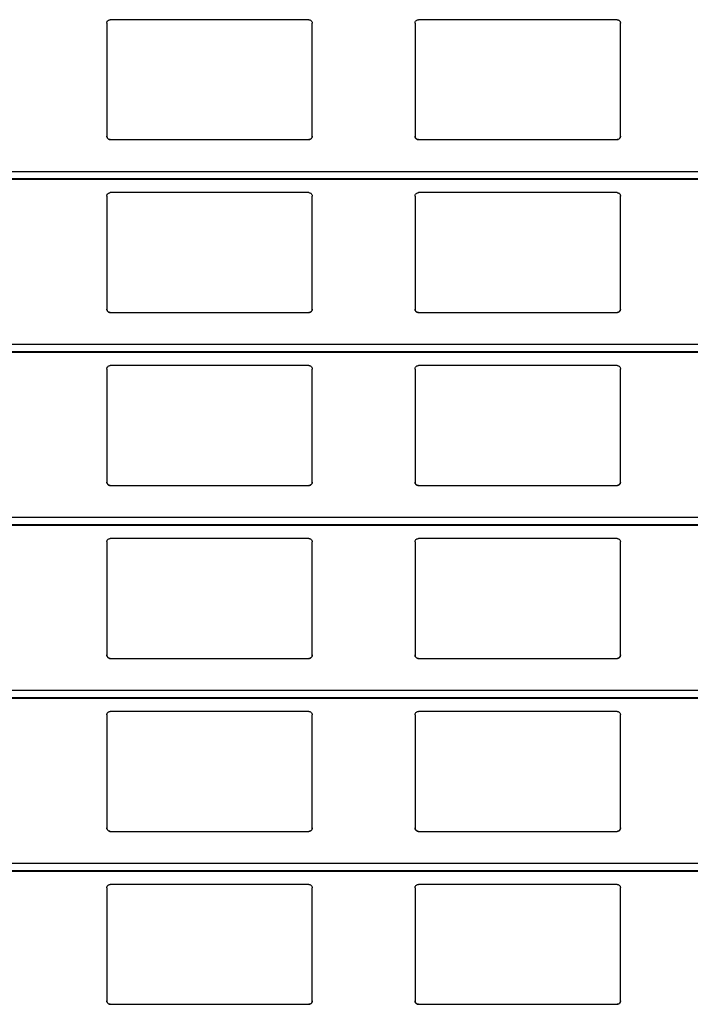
# Model space of a CAD drawing. Header units: millimetres. Extents: x 26 to 422, y 4 to 419.
# Tile 63 of 83: x 239.35 to 243.26, y 383.7 to 389.45. Entities that reach past the tile are written whole.
import ezdxf

# ---------------------------------------------------------------- set-up
doc = ezdxf.new("R2010")
doc.units = ezdxf.units.MM

msp = doc.modelspace()

# ---------------------------------------------------------------- linework, layer by layer
at = {"color": 7, "linetype": 'Continuous', "lineweight": 25}
for p, q in [((239.8545, 389.4259), (239.8545, 388.7659)), ((241.0345, 389.4459), (239.8745, 389.4459)), ((241.0545, 388.7659), (241.0545, 389.4259)), ((241.6545, 389.4259), (241.6545, 388.7659)), ((242.8345, 389.4459), (241.6745, 389.4459)), ((242.8545, 388.7659), (242.8545, 389.4259)), ((239.8745, 388.7459), (241.0345, 388.7459)), ((241.6745, 388.7459), (242.8345, 388.7459)), ((210.8795, 388.5142), (251.961, 388.5142)), ((239.8545, 388.4159), (239.8545, 387.7559)), ((241.0345, 388.4359), (239.8745, 388.4359)), ((241.0545, 387.7559), (241.0545, 388.4159)), ((241.6545, 388.4159), (241.6545, 387.7559)), ((242.8345, 388.4359), (241.6745, 388.4359)), ((242.8545, 387.7559), (242.8545, 388.4159)), ((239.8745, 387.7359), (241.0345, 387.7359)), ((241.6745, 387.7359), (242.8345, 387.7359)), ((210.8795, 387.5042), (251.961, 387.5042)), ((239.8545, 387.4059), (239.8545, 386.7459)), ((241.0345, 387.4259), (239.8745, 387.4259)), ((241.0545, 386.7459), (241.0545, 387.4059)), ((241.6545, 387.4059), (241.6545, 386.7459)), ((242.8345, 387.4259), (241.6745, 387.4259)), ((242.8545, 386.7459), (242.8545, 387.4059)), ((239.8745, 386.7259), (241.0345, 386.7259)), ((241.6745, 386.7259), (242.8345, 386.7259)), ((210.8795, 386.4942), (251.961, 386.4942)), ((241.0345, 386.4159), (239.8745, 386.4159)), ((242.8345, 386.4159), (241.6745, 386.4159)), ((239.8545, 386.3959), (239.8545, 385.7359)), ((241.0545, 385.7359), (241.0545, 386.3959)), ((241.6545, 386.3959), (241.6545, 385.7359)), ((242.8545, 385.7359), (242.8545, 386.3959)), ((239.8745, 385.7159), (241.0345, 385.7159)), ((241.6745, 385.7159), (242.8345, 385.7159)), ((210.8795, 385.4842), (251.961, 385.4842)), ((239.8545, 385.3859), (239.8545, 384.7259)), ((241.0345, 385.4059), (239.8745, 385.4059)), ((241.0545, 384.7259), (241.0545, 385.3859)), ((241.6545, 385.3859), (241.6545, 384.7259)), ((242.8345, 385.4059), (241.6745, 385.4059)), ((242.8545, 384.7259), (242.8545, 385.3859)), ((239.8745, 384.7059), (241.0345, 384.7059)), ((241.6745, 384.7059), (242.8345, 384.7059)), ((210.8795, 384.4742), (251.961, 384.4742)), ((241.0345, 384.3959), (239.8745, 384.3959)), ((242.8345, 384.3959), (241.6745, 384.3959)), ((239.8545, 384.3759), (239.8545, 383.7159)), ((241.0545, 383.7159), (241.0545, 384.3759)), ((241.6545, 384.3759), (241.6545, 383.7159)), ((242.8545, 383.7159), (242.8545, 384.3759)), ((239.8745, 383.6959), (241.0345, 383.6959)), ((241.6745, 383.6959), (242.8345, 383.6959))]:
    msp.add_line(p, q, dxfattribs=at)
at = {"color": 8, "linetype": 'Continuous', "lineweight": 25}
for p, q in [((251.961, 388.5583), (210.8795, 388.5583)), ((251.961, 388.5161), (210.8795, 388.5161)), ((251.961, 387.5483), (210.8795, 387.5483)), ((251.961, 387.5061), (210.8795, 387.5061)), ((251.961, 386.5383), (210.8795, 386.5383)), ((251.961, 386.4961), (210.8795, 386.4961)), ((251.961, 385.5283), (210.8795, 385.5283)), ((251.961, 385.4861), (210.8795, 385.4861)), ((251.961, 384.5183), (210.8795, 384.5183)), ((251.961, 384.4761), (210.8795, 384.4761))]:
    msp.add_line(p, q, dxfattribs=at)
at = {"color": 7, "linetype": 'Continuous', "lineweight": 25}
for points, knots in [([(239.8545, 389.4259), (239.8547, 389.4284), (239.8552, 389.4332), (239.8592, 389.4396), (239.865, 389.444), (239.8705, 389.4458), (239.8736, 389.4459), (239.8745, 389.4459)], [0, 0, 0, 0, 0.241288, 0.482942, 0.71358, 0.923001, 1, 1, 1, 1]), ([(241.0345, 389.4459), (241.0366, 389.4458), (241.0408, 389.4454), (241.0464, 389.4424), (241.0509, 389.4379), (241.0539, 389.4322), (241.0543, 389.428), (241.0545, 389.4259)], [0, 0, 0, 0, 0.190911, 0.381627, 0.579805, 0.795432, 1, 1, 1, 1]), ([(241.6545, 389.4259), (241.6547, 389.4284), (241.6552, 389.4332), (241.6592, 389.4396), (241.665, 389.444), (241.6705, 389.4458), (241.6736, 389.4459), (241.6745, 389.4459)], [0, 0, 0, 0, 0.2412545, 0.4828752, 0.7134821, 0.9230112, 1, 1, 1, 1]), ([(242.8345, 389.4459), (242.8366, 389.4458), (242.8408, 389.4454), (242.8464, 389.4424), (242.8509, 389.4379), (242.8539, 389.4322), (242.8543, 389.428), (242.8545, 389.4259)], [0, 0, 0, 0, 0.191042, 0.381745, 0.579811, 0.795424, 1, 1, 1, 1]), ([(239.8745, 388.7459), (239.8723, 388.7462), (239.8679, 388.7466), (239.862, 388.7499), (239.8574, 388.7548), (239.8549, 388.7604), (239.8546, 388.7643), (239.8545, 388.7659)], [0, 0, 0, 0, 0.207884, 0.415643, 0.626051, 0.841672, 1, 1, 1, 1]), ([(239.8545, 388.7659), (239.8547, 388.7636), (239.8551, 388.7588), (239.8579, 388.7549), (239.8594, 388.7528)], [0, 0, 0, 0, 0.484822, 1, 1, 1, 1]), ([(241.0545, 388.7659), (241.0542, 388.7637), (241.0538, 388.7591), (241.0502, 388.753), (241.0449, 388.7485), (241.0393, 388.7462), (241.0358, 388.746), (241.0345, 388.7459)], [0, 0, 0, 0, 0.221353, 0.442725, 0.662072, 0.876197, 1, 1, 1, 1]), ([(241.0496, 388.7528), (241.0509, 388.7547), (241.0538, 388.7587), (241.0542, 388.7635), (241.0545, 388.7659)], [0, 0, 0, 0, 0.480493, 1, 1, 1, 1]), ([(241.6745, 388.7459), (241.6723, 388.7462), (241.6679, 388.7466), (241.662, 388.7499), (241.6574, 388.7548), (241.6549, 388.7604), (241.6546, 388.7643), (241.6545, 388.7659)], [0, 0, 0, 0, 0.207857, 0.41572, 0.6261, 0.841693, 1, 1, 1, 1]), ([(241.6545, 388.7659), (241.6547, 388.7636), (241.6551, 388.7588), (241.6579, 388.7549), (241.6594, 388.7528)], [0, 0, 0, 0, 0.484743, 1, 1, 1, 1]), ([(242.8545, 388.7659), (242.8542, 388.7637), (242.8538, 388.7591), (242.8502, 388.753), (242.8449, 388.7485), (242.8393, 388.7462), (242.8358, 388.746), (242.8345, 388.7459)], [0, 0, 0, 0, 0.221329, 0.44275, 0.66196, 0.87606, 1, 1, 1, 1]), ([(242.8496, 388.7528), (242.8509, 388.7547), (242.8538, 388.7587), (242.8542, 388.7635), (242.8545, 388.7659)], [0, 0, 0, 0, 0.480465, 1, 1, 1, 1]), ([(239.8594, 388.7528), (239.861, 388.7513), (239.8643, 388.7482), (239.8698, 388.7462), (239.8733, 388.746), (239.8745, 388.7459)], [0, 0, 0, 0, 0.396897, 0.794151, 1, 1, 1, 1]), ([(241.0345, 388.7459), (241.0366, 388.7462), (241.041, 388.7466), (241.0461, 388.7493), (241.0486, 388.7518), (241.0496, 388.7528)], [0, 0, 0, 0, 0.375714, 0.751091, 1, 1, 1, 1]), ([(241.6594, 388.7528), (241.661, 388.7513), (241.6643, 388.7482), (241.6698, 388.7462), (241.6733, 388.746), (241.6745, 388.7459)], [0, 0, 0, 0, 0.39666, 0.793888, 1, 1, 1, 1]), ([(242.8345, 388.7459), (242.8366, 388.7462), (242.841, 388.7466), (242.8461, 388.7493), (242.8486, 388.7518), (242.8496, 388.7528)], [0, 0, 0, 0, 0.3759755, 0.7510985, 1, 1, 1, 1]), ([(239.8545, 388.4159), (239.8547, 388.4184), (239.8552, 388.4232), (239.8592, 388.4296), (239.865, 388.434), (239.8705, 388.4358), (239.8736, 388.4359), (239.8745, 388.4359)], [0, 0, 0, 0, 0.241283, 0.482931, 0.713608, 0.923002, 1, 1, 1, 1]), ([(241.0345, 388.4359), (241.0366, 388.4358), (241.0408, 388.4354), (241.0464, 388.4324), (241.0509, 388.4279), (241.0539, 388.4222), (241.0543, 388.418), (241.0545, 388.4159)], [0, 0, 0, 0, 0.190907, 0.381586, 0.579808, 0.79537, 1, 1, 1, 1]), ([(241.6545, 388.4159), (241.6547, 388.4184), (241.6552, 388.4232), (241.6592, 388.4296), (241.665, 388.434), (241.6705, 388.4358), (241.6736, 388.4359), (241.6745, 388.4359)], [0, 0, 0, 0, 0.2412493, 0.4828649, 0.7135093, 0.9230129, 1, 1, 1, 1]), ([(242.8345, 388.4359), (242.8366, 388.4358), (242.8408, 388.4354), (242.8464, 388.4324), (242.8509, 388.4279), (242.8539, 388.4222), (242.8543, 388.418), (242.8545, 388.4159)], [0, 0, 0, 0, 0.191037, 0.381705, 0.579815, 0.795363, 1, 1, 1, 1]), ([(239.8745, 387.7359), (239.8723, 387.7362), (239.8679, 387.7366), (239.862, 387.7399), (239.8574, 387.7448), (239.8549, 387.7504), (239.8546, 387.7543), (239.8545, 387.7559)], [0, 0, 0, 0, 0.207893, 0.415625, 0.626041, 0.841738, 1, 1, 1, 1]), ([(239.8545, 387.7559), (239.8547, 387.7536), (239.8551, 387.7488), (239.8579, 387.7449), (239.8594, 387.7428)], [0, 0, 0, 0, 0.484674, 1, 1, 1, 1]), ([(239.8594, 387.7428), (239.861, 387.7413), (239.8643, 387.7382), (239.8698, 387.7362), (239.8733, 387.736), (239.8745, 387.7359)], [0, 0, 0, 0, 0.396902, 0.79416, 1, 1, 1, 1]), ([(241.0545, 387.7559), (241.0542, 387.7537), (241.0538, 387.7491), (241.0502, 387.743), (241.0449, 387.7385), (241.0393, 387.7362), (241.0358, 387.736), (241.0345, 387.7359)], [0, 0, 0, 0, 0.221359, 0.442737, 0.66209, 0.876193, 1, 1, 1, 1]), ([(241.0345, 387.7359), (241.0366, 387.7362), (241.041, 387.7366), (241.0461, 387.7393), (241.0486, 387.7418), (241.0496, 387.7428)], [0, 0, 0, 0, 0.3757113, 0.751171, 1, 1, 1, 1]), ([(241.0496, 387.7428), (241.0509, 387.7447), (241.0538, 387.7487), (241.0542, 387.7535), (241.0545, 387.7559)], [0, 0, 0, 0, 0.480493, 1, 1, 1, 1]), ([(241.6745, 387.7359), (241.6723, 387.7362), (241.6679, 387.7366), (241.662, 387.7399), (241.6574, 387.7448), (241.6549, 387.7504), (241.6546, 387.7543), (241.6545, 387.7559)], [0, 0, 0, 0, 0.207866, 0.415702, 0.62609, 0.841759, 1, 1, 1, 1]), ([(241.6545, 387.7559), (241.6547, 387.7536), (241.6551, 387.7488), (241.6579, 387.7449), (241.6594, 387.7428)], [0, 0, 0, 0, 0.484595, 1, 1, 1, 1]), ([(241.6594, 387.7428), (241.661, 387.7413), (241.6643, 387.7382), (241.6698, 387.7362), (241.6733, 387.736), (241.6745, 387.7359)], [0, 0, 0, 0, 0.396665, 0.793898, 1, 1, 1, 1]), ([(242.8545, 387.7559), (242.8542, 387.7537), (242.8538, 387.7491), (242.8502, 387.743), (242.8449, 387.7385), (242.8393, 387.7362), (242.8358, 387.736), (242.8345, 387.7359)], [0, 0, 0, 0, 0.221335, 0.442762, 0.661978, 0.876057, 1, 1, 1, 1]), ([(242.8345, 387.7359), (242.8366, 387.7362), (242.841, 387.7366), (242.8461, 387.7393), (242.8486, 387.7418), (242.8496, 387.7428)], [0, 0, 0, 0, 0.375972, 0.751179, 1, 1, 1, 1]), ([(242.8496, 387.7428), (242.8509, 387.7447), (242.8538, 387.7487), (242.8542, 387.7535), (242.8545, 387.7559)], [0, 0, 0, 0, 0.480465, 1, 1, 1, 1]), ([(239.8545, 387.4059), (239.8547, 387.4084), (239.8552, 387.4132), (239.8592, 387.4196), (239.865, 387.424), (239.8705, 387.4258), (239.8736, 387.4259), (239.8745, 387.4259)], [0, 0, 0, 0, 0.241297, 0.482902, 0.713591, 0.922998, 1, 1, 1, 1]), ([(241.0345, 387.4259), (241.0366, 387.4258), (241.0408, 387.4254), (241.0464, 387.4224), (241.0509, 387.4179), (241.0539, 387.4122), (241.0543, 387.408), (241.0545, 387.4059)], [0, 0, 0, 0, 0.190904, 0.381624, 0.579855, 0.795427, 1, 1, 1, 1]), ([(241.6545, 387.4059), (241.6547, 387.4084), (241.6552, 387.4132), (241.6592, 387.4196), (241.665, 387.424), (241.6705, 387.4258), (241.6736, 387.4259), (241.6745, 387.4259)], [0, 0, 0, 0, 0.241263, 0.482835, 0.713493, 0.923008, 1, 1, 1, 1]), ([(242.8345, 387.4259), (242.8366, 387.4258), (242.8408, 387.4254), (242.8464, 387.4224), (242.8509, 387.4179), (242.8539, 387.4122), (242.8543, 387.408), (242.8545, 387.4059)], [0, 0, 0, 0, 0.191035, 0.381743, 0.579862, 0.79542, 1, 1, 1, 1]), ([(239.8745, 386.7259), (239.8723, 386.7262), (239.8679, 386.7266), (239.862, 386.7299), (239.8574, 386.7348), (239.8549, 386.7404), (239.8546, 386.7443), (239.8545, 386.7459)], [0, 0, 0, 0, 0.2078969, 0.415668, 0.6260342, 0.8417354, 1, 1, 1, 1]), ([(239.8545, 386.7459), (239.8547, 386.7436), (239.8551, 386.7388), (239.8579, 386.7349), (239.8594, 386.7328)], [0, 0, 0, 0, 0.484674, 1, 1, 1, 1]), ([(241.0545, 386.7459), (241.0542, 386.7437), (241.0538, 386.7391), (241.0502, 386.733), (241.0449, 386.7285), (241.0393, 386.7262), (241.0358, 386.726), (241.0345, 386.7259)], [0, 0, 0, 0, 0.221288, 0.442733, 0.662087, 0.876192, 1, 1, 1, 1]), ([(241.0496, 386.7328), (241.0509, 386.7347), (241.0538, 386.7387), (241.0542, 386.7435), (241.0545, 386.7459)], [0, 0, 0, 0, 0.480493, 1, 1, 1, 1]), ([(241.6745, 386.7259), (241.6723, 386.7262), (241.6679, 386.7266), (241.662, 386.7299), (241.6574, 386.7348), (241.6549, 386.7404), (241.6546, 386.7443), (241.6545, 386.7459)], [0, 0, 0, 0, 0.20787, 0.415745, 0.626083, 0.841756, 1, 1, 1, 1]), ([(241.6545, 386.7459), (241.6547, 386.7436), (241.6551, 386.7388), (241.6579, 386.7349), (241.6594, 386.7328)], [0, 0, 0, 0, 0.484595, 1, 1, 1, 1]), ([(242.8545, 386.7459), (242.8542, 386.7437), (242.8538, 386.7391), (242.8502, 386.733), (242.8449, 386.7285), (242.8393, 386.7262), (242.8358, 386.726), (242.8345, 386.7259)], [0, 0, 0, 0, 0.221264, 0.442757, 0.661975, 0.876056, 1, 1, 1, 1]), ([(242.8496, 386.7328), (242.8509, 386.7347), (242.8538, 386.7387), (242.8542, 386.7435), (242.8545, 386.7459)], [0, 0, 0, 0, 0.480465, 1, 1, 1, 1]), ([(239.8594, 386.7328), (239.861, 386.7313), (239.8643, 386.7282), (239.8698, 386.7262), (239.8733, 386.726), (239.8745, 386.7259)], [0, 0, 0, 0, 0.396845, 0.794133, 1, 1, 1, 1]), ([(241.0345, 386.7259), (241.0366, 386.7262), (241.041, 386.7266), (241.0461, 386.7293), (241.0486, 386.7318), (241.0496, 386.7328)], [0, 0, 0, 0, 0.375749, 0.751161, 1, 1, 1, 1]), ([(241.6594, 386.7328), (241.661, 386.7313), (241.6643, 386.7282), (241.6698, 386.7262), (241.6733, 386.726), (241.6745, 386.7259)], [0, 0, 0, 0, 0.396608, 0.79387, 1, 1, 1, 1]), ([(242.8345, 386.7259), (242.8366, 386.7262), (242.841, 386.7266), (242.8461, 386.7293), (242.8486, 386.7318), (242.8496, 386.7328)], [0, 0, 0, 0, 0.3760104, 0.7511683, 1, 1, 1, 1]), ([(239.8545, 386.3959), (239.8547, 386.3984), (239.8552, 386.4032), (239.8592, 386.4096), (239.865, 386.414), (239.8705, 386.4158), (239.8736, 386.4159), (239.8745, 386.4159)], [0, 0, 0, 0, 0.241289, 0.482944, 0.713584, 0.923005, 1, 1, 1, 1]), ([(241.0345, 386.4159), (241.0366, 386.4158), (241.0408, 386.4154), (241.0464, 386.4124), (241.0509, 386.4079), (241.0539, 386.4022), (241.0543, 386.398), (241.0545, 386.3959)], [0, 0, 0, 0, 0.190902, 0.38162, 0.5798, 0.795429, 1, 1, 1, 1]), ([(241.6545, 386.3959), (241.6547, 386.3984), (241.6552, 386.4032), (241.6592, 386.4096), (241.665, 386.414), (241.6705, 386.4158), (241.6736, 386.4159), (241.6745, 386.4159)], [0, 0, 0, 0, 0.2412556, 0.4828774, 0.7134854, 0.9230154, 1, 1, 1, 1]), ([(242.8345, 386.4159), (242.8366, 386.4158), (242.8408, 386.4154), (242.8464, 386.4124), (242.8509, 386.4079), (242.8539, 386.4022), (242.8543, 386.398), (242.8545, 386.3959)], [0, 0, 0, 0, 0.1910325, 0.3817384, 0.5798066, 0.795422, 1, 1, 1, 1]), ([(239.8745, 385.7159), (239.8723, 385.7162), (239.8679, 385.7166), (239.862, 385.7199), (239.8574, 385.7248), (239.8549, 385.7304), (239.8546, 385.7343), (239.8545, 385.7359)], [0, 0, 0, 0, 0.207884, 0.415643, 0.626051, 0.841672, 1, 1, 1, 1]), ([(239.8545, 385.7359), (239.8547, 385.7336), (239.8551, 385.7288), (239.8579, 385.7249), (239.8594, 385.7228)], [0, 0, 0, 0, 0.4847547, 1, 1, 1, 1]), ([(239.8594, 385.7228), (239.861, 385.7213), (239.8643, 385.7182), (239.8698, 385.7162), (239.8733, 385.716), (239.8745, 385.7159)], [0, 0, 0, 0, 0.396845, 0.794133, 1, 1, 1, 1]), ([(241.0545, 385.7359), (241.0542, 385.7337), (241.0538, 385.7291), (241.0502, 385.723), (241.0449, 385.7185), (241.0393, 385.7162), (241.0358, 385.716), (241.0345, 385.7159)], [0, 0, 0, 0, 0.221353, 0.442725, 0.662072, 0.876197, 1, 1, 1, 1]), ([(241.0345, 385.7159), (241.0366, 385.7162), (241.041, 385.7166), (241.0461, 385.7193), (241.0486, 385.7218), (241.0496, 385.7228)], [0, 0, 0, 0, 0.375749, 0.751161, 1, 1, 1, 1]), ([(241.0496, 385.7228), (241.0509, 385.7247), (241.0538, 385.7287), (241.0542, 385.7335), (241.0545, 385.7359)], [0, 0, 0, 0, 0.4805644, 1, 1, 1, 1]), ([(241.6745, 385.7159), (241.6723, 385.7162), (241.6679, 385.7166), (241.662, 385.7199), (241.6574, 385.7248), (241.6549, 385.7304), (241.6546, 385.7343), (241.6545, 385.7359)], [0, 0, 0, 0, 0.207857, 0.41572, 0.6261, 0.841693, 1, 1, 1, 1]), ([(241.6545, 385.7359), (241.6547, 385.7336), (241.6551, 385.7288), (241.6579, 385.7249), (241.6594, 385.7228)], [0, 0, 0, 0, 0.4846762, 1, 1, 1, 1]), ([(241.6594, 385.7228), (241.661, 385.7213), (241.6643, 385.7182), (241.6698, 385.7162), (241.6733, 385.716), (241.6745, 385.7159)], [0, 0, 0, 0, 0.396608, 0.79387, 1, 1, 1, 1]), ([(242.8545, 385.7359), (242.8542, 385.7337), (242.8538, 385.7291), (242.8502, 385.723), (242.8449, 385.7185), (242.8393, 385.7162), (242.8358, 385.716), (242.8345, 385.7159)], [0, 0, 0, 0, 0.221329, 0.44275, 0.66196, 0.87606, 1, 1, 1, 1]), ([(242.8345, 385.7159), (242.8366, 385.7162), (242.841, 385.7166), (242.8461, 385.7193), (242.8486, 385.7218), (242.8496, 385.7228)], [0, 0, 0, 0, 0.3760104, 0.7511683, 1, 1, 1, 1]), ([(242.8496, 385.7228), (242.8509, 385.7247), (242.8538, 385.7287), (242.8542, 385.7335), (242.8545, 385.7359)], [0, 0, 0, 0, 0.480536, 1, 1, 1, 1]), ([(239.8545, 385.3859), (239.8547, 385.3884), (239.8552, 385.3932), (239.8592, 385.3996), (239.865, 385.404), (239.8705, 385.4058), (239.8736, 385.4059), (239.8745, 385.4059)], [0, 0, 0, 0, 0.241288, 0.482942, 0.71358, 0.923001, 1, 1, 1, 1]), ([(241.0345, 385.4059), (241.0366, 385.4058), (241.0408, 385.4054), (241.0464, 385.4024), (241.0509, 385.3979), (241.0539, 385.3922), (241.0543, 385.388), (241.0545, 385.3859)], [0, 0, 0, 0, 0.190907, 0.381586, 0.579808, 0.79537, 1, 1, 1, 1]), ([(241.6545, 385.3859), (241.6547, 385.3884), (241.6552, 385.3932), (241.6592, 385.3996), (241.665, 385.404), (241.6705, 385.4058), (241.6736, 385.4059), (241.6745, 385.4059)], [0, 0, 0, 0, 0.2412545, 0.4828752, 0.7134821, 0.9230112, 1, 1, 1, 1]), ([(242.8345, 385.4059), (242.8366, 385.4058), (242.8408, 385.4054), (242.8464, 385.4024), (242.8509, 385.3979), (242.8539, 385.3922), (242.8543, 385.388), (242.8545, 385.3859)], [0, 0, 0, 0, 0.191037, 0.381705, 0.579815, 0.795363, 1, 1, 1, 1]), ([(239.8745, 384.7059), (239.8723, 384.7062), (239.8679, 384.7066), (239.862, 384.7099), (239.8574, 384.7148), (239.8549, 384.7204), (239.8546, 384.7243), (239.8545, 384.7259)], [0, 0, 0, 0, 0.207886, 0.415645, 0.626055, 0.841744, 1, 1, 1, 1]), ([(239.8545, 384.7259), (239.8547, 384.7236), (239.8551, 384.7188), (239.8579, 384.7149), (239.8594, 384.7128)], [0, 0, 0, 0, 0.484822, 1, 1, 1, 1]), ([(239.8594, 384.7128), (239.861, 384.7113), (239.8643, 384.7082), (239.8698, 384.7062), (239.8733, 384.706), (239.8745, 384.7059)], [0, 0, 0, 0, 0.396897, 0.794151, 1, 1, 1, 1]), ([(241.0545, 384.7259), (241.0542, 384.7237), (241.0538, 384.7191), (241.0502, 384.713), (241.0449, 384.7085), (241.0393, 384.7062), (241.0358, 384.706), (241.0345, 384.7059)], [0, 0, 0, 0, 0.221357, 0.442734, 0.662085, 0.876187, 1, 1, 1, 1]), ([(241.0345, 384.7059), (241.0366, 384.7062), (241.041, 384.7066), (241.0461, 384.7093), (241.0486, 384.7118), (241.0496, 384.7128)], [0, 0, 0, 0, 0.375725, 0.751177, 1, 1, 1, 1]), ([(241.0496, 384.7128), (241.0509, 384.7147), (241.0538, 384.7187), (241.0542, 384.7235), (241.0545, 384.7259)], [0, 0, 0, 0, 0.480493, 1, 1, 1, 1]), ([(241.6745, 384.7059), (241.6723, 384.7062), (241.6679, 384.7066), (241.662, 384.7099), (241.6574, 384.7148), (241.6549, 384.7204), (241.6546, 384.7243), (241.6545, 384.7259)], [0, 0, 0, 0, 0.207858, 0.415722, 0.626104, 0.841765, 1, 1, 1, 1]), ([(241.6545, 384.7259), (241.6547, 384.7236), (241.6551, 384.7188), (241.6579, 384.7149), (241.6594, 384.7128)], [0, 0, 0, 0, 0.484743, 1, 1, 1, 1]), ([(241.6594, 384.7128), (241.661, 384.7113), (241.6643, 384.7082), (241.6698, 384.7062), (241.6733, 384.706), (241.6745, 384.7059)], [0, 0, 0, 0, 0.39666, 0.793888, 1, 1, 1, 1]), ([(242.8545, 384.7259), (242.8542, 384.7237), (242.8538, 384.7191), (242.8502, 384.713), (242.8449, 384.7085), (242.8393, 384.7062), (242.8358, 384.706), (242.8345, 384.7059)], [0, 0, 0, 0, 0.221333, 0.442758, 0.661973, 0.876051, 1, 1, 1, 1]), ([(242.8345, 384.7059), (242.8366, 384.7062), (242.841, 384.7066), (242.8461, 384.7093), (242.8486, 384.7118), (242.8496, 384.7128)], [0, 0, 0, 0, 0.375986, 0.751184, 1, 1, 1, 1]), ([(242.8496, 384.7128), (242.8509, 384.7147), (242.8538, 384.7187), (242.8542, 384.7235), (242.8545, 384.7259)], [0, 0, 0, 0, 0.480465, 1, 1, 1, 1]), ([(239.8545, 384.3759), (239.8547, 384.3784), (239.8552, 384.3832), (239.8592, 384.3896), (239.865, 384.394), (239.8705, 384.3958), (239.8736, 384.3959), (239.8745, 384.3959)], [0, 0, 0, 0, 0.241346, 0.482935, 0.71361, 0.923003, 1, 1, 1, 1]), ([(241.0345, 384.3959), (241.0366, 384.3958), (241.0408, 384.3954), (241.0464, 384.3924), (241.0509, 384.3879), (241.0539, 384.3822), (241.0543, 384.378), (241.0545, 384.3759)], [0, 0, 0, 0, 0.1908914, 0.3815993, 0.5798169, 0.7953745, 1, 1, 1, 1]), ([(241.6545, 384.3759), (241.6547, 384.3784), (241.6552, 384.3832), (241.6592, 384.3896), (241.665, 384.394), (241.6705, 384.3958), (241.6736, 384.3959), (241.6745, 384.3959)], [0, 0, 0, 0, 0.241313, 0.482869, 0.713512, 0.923013, 1, 1, 1, 1]), ([(242.8345, 384.3959), (242.8366, 384.3958), (242.8408, 384.3954), (242.8464, 384.3924), (242.8509, 384.3879), (242.8539, 384.3822), (242.8543, 384.378), (242.8545, 384.3759)], [0, 0, 0, 0, 0.191022, 0.381718, 0.579824, 0.795367, 1, 1, 1, 1]), ([(239.8745, 383.6959), (239.8723, 383.6962), (239.8679, 383.6966), (239.862, 383.6999), (239.8574, 383.7048), (239.8549, 383.7104), (239.8546, 383.7143), (239.8545, 383.7159)], [0, 0, 0, 0, 0.2078969, 0.415668, 0.6260342, 0.8417354, 1, 1, 1, 1]), ([(239.8545, 383.7159), (239.8547, 383.7136), (239.8551, 383.7088), (239.8579, 383.7049), (239.8594, 383.7028)], [0, 0, 0, 0, 0.484674, 1, 1, 1, 1]), ([(239.8594, 383.7028), (239.861, 383.7013), (239.8643, 383.6982), (239.8698, 383.6962), (239.8733, 383.696), (239.8745, 383.6959)], [0, 0, 0, 0, 0.396845, 0.794133, 1, 1, 1, 1]), ([(241.0545, 383.7159), (241.0542, 383.7137), (241.0538, 383.7091), (241.0502, 383.703), (241.0449, 383.6985), (241.0393, 383.6962), (241.0358, 383.696), (241.0345, 383.6959)], [0, 0, 0, 0, 0.221288, 0.442733, 0.662087, 0.876192, 1, 1, 1, 1]), ([(241.0345, 383.6959), (241.0366, 383.6962), (241.041, 383.6966), (241.0461, 383.6993), (241.0486, 383.7018), (241.0496, 383.7028)], [0, 0, 0, 0, 0.375749, 0.751161, 1, 1, 1, 1]), ([(241.0496, 383.7028), (241.0509, 383.7047), (241.0538, 383.7087), (241.0542, 383.7135), (241.0545, 383.7159)], [0, 0, 0, 0, 0.480493, 1, 1, 1, 1]), ([(241.6745, 383.6959), (241.6723, 383.6962), (241.6679, 383.6966), (241.662, 383.6999), (241.6574, 383.7048), (241.6549, 383.7104), (241.6546, 383.7143), (241.6545, 383.7159)], [0, 0, 0, 0, 0.20787, 0.415745, 0.626083, 0.841756, 1, 1, 1, 1]), ([(241.6545, 383.7159), (241.6547, 383.7136), (241.6551, 383.7088), (241.6579, 383.7049), (241.6594, 383.7028)], [0, 0, 0, 0, 0.484595, 1, 1, 1, 1]), ([(241.6594, 383.7028), (241.661, 383.7013), (241.6643, 383.6982), (241.6698, 383.6962), (241.6733, 383.696), (241.6745, 383.6959)], [0, 0, 0, 0, 0.396608, 0.79387, 1, 1, 1, 1]), ([(242.8545, 383.7159), (242.8542, 383.7137), (242.8538, 383.7091), (242.8502, 383.703), (242.8449, 383.6985), (242.8393, 383.6962), (242.8358, 383.696), (242.8345, 383.6959)], [0, 0, 0, 0, 0.221264, 0.442757, 0.661975, 0.876056, 1, 1, 1, 1]), ([(242.8345, 383.6959), (242.8366, 383.6962), (242.841, 383.6966), (242.8461, 383.6993), (242.8486, 383.7018), (242.8496, 383.7028)], [0, 0, 0, 0, 0.3760104, 0.7511683, 1, 1, 1, 1]), ([(242.8496, 383.7028), (242.8509, 383.7047), (242.8538, 383.7087), (242.8542, 383.7135), (242.8545, 383.7159)], [0, 0, 0, 0, 0.480465, 1, 1, 1, 1])]:
    msp.add_open_spline(points, degree=3, knots=knots, dxfattribs=at)

doc.saveas('drawing.dxf')
